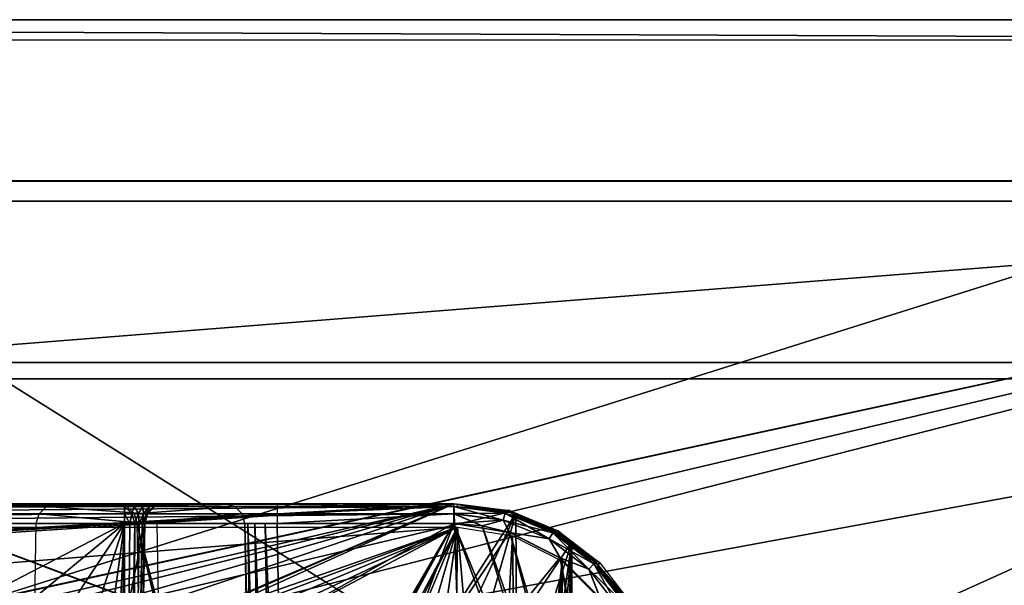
# Model space of a CAD drawing. Header units: millimetres. Extents: x -75 to 75, y -5 to 37.
# Tile 229 of 256: x 14 to 39, y 23 to 37. Entities that reach past the tile are written whole.
import ezdxf

# ---------------------------------------------------------------- set-up
doc = ezdxf.new("R2010")
doc.units = ezdxf.units.MM
doc.header["$LTSCALE"] = 101.851852
for name, color, linetype in [('14', 7, 'CONTINUOUS'), ('16', 7, 'CONTINUOUS'), ('2', 7, 'CONTINUOUS'), ('398', 7, 'CONTINUOUS'), ('401', 7, 'CONTINUOUS'), ('534', 7, 'CONTINUOUS'), ('535', 7, 'CONTINUOUS'), ('537', 7, 'CONTINUOUS'), ('538', 7, 'CONTINUOUS'), ('539', 7, 'CONTINUOUS'), ('542', 7, 'CONTINUOUS'), ('543', 7, 'CONTINUOUS'), ('544', 7, 'CONTINUOUS'), ('550', 7, 'CONTINUOUS'), ('551', 7, 'CONTINUOUS'), ('578', 7, 'CONTINUOUS'), ('6', 7, 'CONTINUOUS'), ('650', 7, 'CONTINUOUS'), ('662', 7, 'CONTINUOUS'), ('674', 7, 'CONTINUOUS'), ('680', 7, 'CONTINUOUS'), ('683', 7, 'CONTINUOUS'), ('693', 7, 'CONTINUOUS'), ('708', 7, 'CONTINUOUS'), ('709', 7, 'CONTINUOUS'), ('713', 7, 'CONTINUOUS'), ('753', 7, 'CONTINUOUS'), ('754', 7, 'CONTINUOUS'), ('762', 7, 'CONTINUOUS'), ('764', 7, 'CONTINUOUS'), ('768', 7, 'CONTINUOUS'), ('773', 7, 'CONTINUOUS'), ('774', 7, 'CONTINUOUS'), ('775', 7, 'CONTINUOUS'), ('8', 7, 'CONTINUOUS'), ('87', 7, 'CONTINUOUS'), ('88', 7, 'CONTINUOUS'), ('89', 7, 'CONTINUOUS'), ('92', 7, 'CONTINUOUS')]:
    doc.layers.add(name, color=color, linetype=linetype)

msp = doc.modelspace()

# ---------------------------------------------------------------- linework, layer by layer
at = {"layer": '14', "color": 251, "linetype": 'Continuous', "true_color": 0x565d62}
for points in [[(-58.608, 7.032, 96.607), (-58.941, 32.5, 96.94), (58.941, 32.5, 96.94), (-58.608, 7.032, 96.607)], [(-58.554, 7.031, 96.607), (-58.608, 7.032, 96.607), (58.941, 32.5, 96.94), (-58.554, 7.031, 96.607)], [(-58.5, 7.031, 96.607), (-58.554, 7.031, 96.607), (58.941, 32.5, 96.94), (-58.5, 7.031, 96.607)], [(-2.359, 18.04, 96.751), (-58.5, 7.031, 96.607), (58.941, 32.5, 96.94), (-2.359, 18.04, 96.751)], [(2.359, 18.04, 96.751), (-2.359, 18.04, 96.751), (58.941, 32.5, 96.94), (2.359, 18.04, 96.751)], [(2.503, 7.031, 96.607), (2.359, 18.04, 96.751), (58.941, 32.5, 96.94), (2.503, 7.031, 96.607)], [(58.5, 7.031, 96.607), (2.503, 7.031, 96.607), (58.941, 32.5, 96.94), (58.5, 7.031, 96.607)]]:
    msp.add_3dface(points, dxfattribs=at)
at = {"layer": '16', "color": 251, "linetype": 'Continuous', "true_color": 0x565d62}
for points in [[(2.487, 28.04, -96.882), (58.941, 32.5, -96.94), (-58.941, 32.5, -96.94), (2.487, 28.04, -96.882)], [(58.608, 7.032, -96.607), (58.941, 32.5, -96.94), (2.487, 28.04, -96.882), (58.608, 7.032, -96.607)], [(2.946, 7.031, -96.607), (58.5, 7.031, -96.607), (2.487, 28.04, -96.882), (2.946, 7.031, -96.607)], [(58.5, 7.031, -96.607), (58.554, 7.031, -96.607), (2.487, 28.04, -96.882), (58.5, 7.031, -96.607)], [(58.554, 7.031, -96.607), (58.608, 7.032, -96.607), (2.487, 28.04, -96.882), (58.554, 7.031, -96.607)]]:
    msp.add_3dface(points, dxfattribs=at)
at = {"layer": '2', "color": 251, "linetype": 'Continuous', "true_color": 0x565d62}
for points in [[(59.001, 37, 102.5), (-58.999, 37, 102.5), (-65.943, 37, 103.416), (59.001, 37, 102.5)], [(-65.943, 37, -103.416), (-59.001, 37, -102.5), (65.943, 37, -103.416), (-65.943, 37, -103.416)], [(-65.943, 37, 103.416), (-62.562, 37, 104.599), (65.943, 37, 103.416), (-65.943, 37, 103.416)], [(-62.562, 37, -104.599), (-65.943, 37, -103.416), (62.562, 37, -104.599), (-62.562, 37, -104.599)], [(62.562, 37, -104.599), (-65.943, 37, -103.416), (65.943, 37, -103.416), (62.562, 37, -104.599)], [(59.001, 37, 102.5), (-65.943, 37, 103.416), (65.943, 37, 103.416), (59.001, 37, 102.5)], [(-62.562, 37, 104.599), (-59.001, 37, 105), (62.562, 37, 104.599), (-62.562, 37, 104.599)], [(65.943, 37, 103.416), (-62.562, 37, 104.599), (62.562, 37, 104.599), (65.943, 37, 103.416)], [(-59.001, 37, -105), (-62.562, 37, -104.599), (59.001, 37, -105), (-59.001, 37, -105)], [(59.001, 37, -105), (-62.562, 37, -104.599), (62.562, 37, -104.599), (59.001, 37, -105)], [(-59.001, 37, -102.5), (59.001, 37, -102.5), (65.943, 37, -103.416), (-59.001, 37, -102.5)], [(62.562, 37, 104.599), (-59.001, 37, 105), (-16.148, 37, 105), (62.562, 37, 104.599)], [(-0.5, 37, 105), (62.562, 37, 104.599), (-16.148, 37, 105), (-0.5, 37, 105)], [(59.001, 37, 105), (62.562, 37, 104.599), (-0.5, 37, 105), (59.001, 37, 105)]]:
    msp.add_3dface(points, dxfattribs=at)
at = {"layer": '398', "color": 251, "linetype": 'Continuous', "true_color": 0x464b4f}
for points in [[(-25, 24.421, 160.5), (25, 24.421, 160.5), (-15.693, 21.181, 160.5), (-25, 24.421, 160.5)], [(-15.693, 21.181, 160.5), (25, 24.421, 160.5), (15.693, 21.181, 160.5), (-15.693, 21.181, 160.5)], [(15.693, 21.181, 160.5), (25, 24.421, 160.5), (16.116, 21.097, 160.5), (15.693, 21.181, 160.5)], [(16.116, 21.097, 160.5), (25, 24.421, 160.5), (16.472, 20.858, 160.5), (16.116, 21.097, 160.5)], [(16.472, 20.858, 160.5), (25, 24.421, 160.5), (16.71, 20.501, 160.5), (16.472, 20.858, 160.5)], [(16.71, 20.501, 160.5), (25, 24.421, 160.5), (16.793, 20.081, 160.5), (16.71, 20.501, 160.5)], [(25, 24.421, 160.5), (19.542, 14.101, 160.5), (16.793, 20.081, 160.5), (25, 24.421, 160.5)], [(20.325, 15.042, 160.5), (19.542, 14.101, 160.5), (25, 24.421, 160.5), (20.325, 15.042, 160.5)], [(21.36, 15.695, 160.5), (20.325, 15.042, 160.5), (25, 24.421, 160.5), (21.36, 15.695, 160.5)], [(22.547, 15.996, 160.5), (21.36, 15.695, 160.5), (25, 24.421, 160.5), (22.547, 15.996, 160.5)], [(23.768, 15.916, 160.5), (22.547, 15.996, 160.5), (25, 24.421, 160.5), (23.768, 15.916, 160.5)], [(24.905, 15.462, 160.5), (23.768, 15.916, 160.5), (25, 24.421, 160.5), (24.905, 15.462, 160.5)], [(25.846, 14.679, 160.5), (24.905, 15.462, 160.5), (25, 24.421, 160.5), (25.846, 14.679, 160.5)], [(26.366, 24.205, 160.5), (25.846, 14.679, 160.5), (25, 24.421, 160.5), (26.366, 24.205, 160.5)], [(26.499, 13.644, 160.5), (25.846, 14.679, 160.5), (26.366, 24.205, 160.5), (26.499, 13.644, 160.5)], [(27.599, 23.577, 160.5), (26.499, 13.644, 160.5), (26.366, 24.205, 160.5), (27.599, 23.577, 160.5)], [(26.366, -4.205, 160.5), (27.599, 23.577, 160.5), (27.599, -3.577, 160.5), (26.366, -4.205, 160.5)], [(26.912, 10, 160.5), (27.599, 23.577, 160.5), (26.366, -4.205, 160.5), (26.912, 10, 160.5)], [(26.8, 12.457, 160.5), (26.499, 13.644, 160.5), (27.599, 23.577, 160.5), (26.8, 12.457, 160.5)], [(26.912, 10, 160.5), (26.8, 12.457, 160.5), (27.599, 23.577, 160.5), (26.912, 10, 160.5)], [(27.599, 23.577, 160.5), (28.577, 22.599, 160.5), (27.599, -3.577, 160.5), (27.599, 23.577, 160.5)]]:
    msp.add_3dface(points, dxfattribs=at)
at = {"layer": '401', "color": 251, "linetype": 'Continuous', "true_color": 0x464b4f}
for points in [[(26.294, 24.83, 165.5), (25, 24.921, 160.991), (25, 25, 165.5), (26.294, 24.83, 165.5)], [(25.77, 24.861, 160.991), (25, 24.921, 160.991), (26.294, 24.83, 165.5), (25.77, 24.861, 160.991)], [(26.521, 24.68, 160.991), (25.77, 24.861, 160.991), (26.294, 24.83, 165.5), (26.521, 24.68, 160.991)], [(27.5, 24.33, 165.5), (26.521, 24.68, 160.991), (26.294, 24.83, 165.5), (27.5, 24.33, 165.5)], [(27.234, 24.385, 160.991), (26.521, 24.68, 160.991), (27.5, 24.33, 165.5), (27.234, 24.385, 160.991)], [(27.893, 23.981, 160.991), (27.234, 24.385, 160.991), (27.5, 24.33, 165.5), (27.893, 23.981, 160.991)], [(28.536, 23.536, 165.5), (27.893, 23.981, 160.991), (27.5, 24.33, 165.5), (28.536, 23.536, 165.5)], [(28.48, 23.48, 160.991), (27.893, 23.981, 160.991), (28.536, 23.536, 165.5), (28.48, 23.48, 160.991)], [(29.33, 22.5, 165.5), (28.48, 23.48, 160.991), (28.536, 23.536, 165.5), (29.33, 22.5, 165.5)], [(28.981, 22.893, 160.991), (28.48, 23.48, 160.991), (29.33, 22.5, 165.5), (28.981, 22.893, 160.991)]]:
    msp.add_3dface(points, dxfattribs=at)
at = {"layer": '534', "linetype": 'Continuous'}
for points in [[(-56.841, 28.5, -86.918), (56.841, 28.5, -86.918), (-59, 28.5, -95), (-56.841, 28.5, -86.918)], [(-59, 28.5, -95), (56.841, 28.5, -86.918), (59, 28.5, -95), (-59, 28.5, -95)], [(59, 28.5, 35), (-56.841, 28.5, 26.918), (-59, 28.5, 35), (59, 28.5, 35)], [(56.841, 28.5, 26.918), (-56.841, 28.5, 26.918), (59, 28.5, 35), (56.841, 28.5, 26.918)]]:
    msp.add_3dface(points, dxfattribs=at)
at = {"layer": '535', "linetype": 'Continuous'}
for points in [[(0, 28.1, 27), (57, 28.1, 27), (-59, 28.1, 35), (0, 28.1, 27)], [(-59, 28.1, 35), (57, 28.1, 27), (59, 28.1, 35), (-59, 28.1, 35)], [(59, 28.1, -95), (-57, 28.1, -87), (-59, 28.1, -95), (59, 28.1, -95)], [(0, 28.1, -87), (-57, 28.1, -87), (59, 28.1, -95), (0, 28.1, -87)], [(57, 28.1, -87), (0, 28.1, -87), (59, 28.1, -95), (57, 28.1, -87)]]:
    msp.add_3dface(points, dxfattribs=at)
at = {"layer": '537', "linetype": 'Continuous'}
for points in [[(0, 28.1, 27), (-38.5, 10.6, -14), (38.5, 10.6, -14), (0, 28.1, 27)], [(57, 28.1, 27), (0, 28.1, 27), (38.5, 10.6, -14), (57, 28.1, 27)]]:
    msp.add_3dface(points, dxfattribs=at)
at = {"layer": '538', "linetype": 'Continuous'}
for points in [[(0, 28.1, -87), (38.5, 10.6, -46), (-38.5, 10.6, -46), (0, 28.1, -87)], [(0, 28.1, -87), (57, 28.1, -87), (38.5, 10.6, -46), (0, 28.1, -87)]]:
    msp.add_3dface(points, dxfattribs=at)
at = {"layer": '539', "linetype": 'Continuous'}
for points in [[(57, 28.1, -87), (57, 28.1, -30), (38.5, 10.6, -46), (57, 28.1, -87)], [(57, 28.1, -30), (57, 28.1, 27), (38.5, 10.6, -14), (57, 28.1, -30)], [(38.5, 10.6, -46), (57, 28.1, -30), (38.5, 10.6, -14), (38.5, 10.6, -46)]]:
    msp.add_3dface(points, dxfattribs=at)
at = {"layer": '542', "linetype": 'Continuous'}
for points in [[(-56.841, 28.5, 26.918), (56.841, 28.5, 26.918), (-38.341, 11, -14.082), (-56.841, 28.5, 26.918)], [(56.841, 28.5, 26.918), (38.341, 11, -14.082), (-38.341, 11, -14.082), (56.841, 28.5, 26.918)]]:
    msp.add_3dface(points, dxfattribs=at)
at = {"layer": '543', "linetype": 'Continuous'}
for points in [[(38.341, 11, -45.918), (-56.841, 28.5, -86.918), (-38.341, 11, -45.918), (38.341, 11, -45.918)], [(56.841, 28.5, -86.918), (-56.841, 28.5, -86.918), (38.341, 11, -45.918), (56.841, 28.5, -86.918)]]:
    msp.add_3dface(points, dxfattribs=at)
at = {"layer": '544', "linetype": 'Continuous'}
for points in [[(56.841, 28.5, -86.918), (38.341, 11, -45.918), (38.341, 11, -14.082), (56.841, 28.5, -86.918)], [(56.841, 28.5, 26.918), (56.841, 28.5, -86.918), (38.341, 11, -14.082), (56.841, 28.5, 26.918)]]:
    msp.add_3dface(points, dxfattribs=at)
at = {"layer": '550', "color": 251, "linetype": 'Continuous', "true_color": 0x565d62}
for points in [[(24.913, 25, 160), (-19.343, 22.491, 160), (-24.913, 25, 160), (24.913, 25, 160)], [(-19.03, 22.458, 160), (-19.343, 22.491, 160), (24.913, 25, 160), (-19.03, 22.458, 160)], [(-18.732, 22.361, 160), (-19.03, 22.458, 160), (24.913, 25, 160), (-18.732, 22.361, 160)], [(24.913, 25, 160), (-13.965, 22.491, 160), (-18.732, 22.361, 160), (24.913, 25, 160)], [(13.965, 22.491, 160), (-13.965, 22.491, 160), (24.913, 25, 160), (13.965, 22.491, 160)], [(14.486, 22.398, 160), (13.965, 22.491, 160), (24.913, 25, 160), (14.486, 22.398, 160)], [(14.932, 22.139, 160), (14.486, 22.398, 160), (24.913, 25, 160), (14.932, 22.139, 160)], [(15.264, 21.741, 160), (14.932, 22.139, 160), (24.913, 25, 160), (15.264, 21.741, 160)], [(18.732, 22.362, 160), (15.264, 21.741, 160), (24.913, 25, 160), (18.732, 22.362, 160)], [(19.031, 22.459, 160), (18.732, 22.362, 160), (24.913, 25, 160), (19.031, 22.459, 160)], [(19.343, 22.491, 160), (19.031, 22.459, 160), (24.913, 25, 160), (19.343, 22.491, 160)], [(24.992, 22.491, 160), (19.343, 22.491, 160), (24.913, 25, 160), (24.992, 22.491, 160)], [(24.992, 22.491, 160), (24.913, 25, 160), (26.449, 24.758, 160), (24.992, 22.491, 160)], [(25.387, 22.46, 160), (24.992, 22.491, 160), (26.449, 24.758, 160), (25.387, 22.46, 160)], [(25.768, 22.368, 160), (25.387, 22.46, 160), (26.449, 24.758, 160), (25.768, 22.368, 160)], [(26.463, 22.012, 160), (25.768, 22.368, 160), (26.449, 24.758, 160), (26.463, 22.012, 160)], [(27.837, 24.055, 160), (26.463, 22.012, 160), (26.449, 24.758, 160), (27.837, 24.055, 160)], [(27.015, 21.46, 160), (26.463, 22.012, 160), (27.837, 24.055, 160), (27.015, 21.46, 160)], [(27.369, 20.764, 160), (27.015, 21.46, 160), (27.837, 24.055, 160), (27.369, 20.764, 160)], [(27.491, 19.992, 160), (27.369, 20.764, 160), (27.837, 24.055, 160), (27.491, 19.992, 160)], [(27.491, 0.008, 160), (27.491, 3.992, 160), (27.837, 24.055, 160), (27.491, 0.008, 160)], [(27.837, -4.055, 160), (27.491, 0.008, 160), (27.837, 24.055, 160), (27.837, -4.055, 160)], [(27.491, 3.992, 160), (27.491, 16.008, 160), (27.837, 24.055, 160), (27.491, 3.992, 160)], [(27.491, 16.008, 160), (27.491, 19.992, 160), (27.837, 24.055, 160), (27.491, 16.008, 160)], [(28.942, 22.96, 160), (27.837, -4.055, 160), (27.837, 24.055, 160), (28.942, 22.96, 160)]]:
    msp.add_3dface(points, dxfattribs=at)
at = {"layer": '551', "color": 251, "linetype": 'Continuous', "true_color": 0x565d62}
for points in [[(-24.913, 25, 250.247), (-1.747, 25, 250.247), (24.913, 25, 248.753), (-24.913, 25, 250.247)], [(17.551, 25, 248.753), (-24.913, 25, 250.247), (24.913, 25, 248.753), (17.551, 25, 248.753)], [(-24.913, 25, 250.247), (17.551, 25, 248.753), (14.055, 25, 248.753), (-24.913, 25, 250.247)], [(-20.53, 25, 169.747), (24.913, 25, 160), (-24.913, 25, 169.747), (-20.53, 25, 169.747)], [(24.913, 25, 160), (-24.913, 25, 160), (-24.913, 25, 169.747), (24.913, 25, 160)], [(24.913, 25, 160), (-20.53, 25, 169.747), (-16.745, 25, 169.747), (24.913, 25, 160)], [(24.913, 25, 160), (-16.745, 25, 169.747), (16.745, 25, 169.747), (24.913, 25, 160)], [(24.913, 25, 248.753), (-1.747, 25, 250.247), (1.747, 25, 250.247), (24.913, 25, 248.753)], [(24.913, 25, 250.247), (24.913, 25, 248.753), (1.747, 25, 250.247), (24.913, 25, 250.247)], [(17.551, 25, 248.753), (17.159, 25, 248.673), (14.055, 25, 248.753), (17.551, 25, 248.753)], [(14.055, 25, 248.753), (17.159, 25, 248.673), (14.43, 25, 248.68), (14.055, 25, 248.753)], [(14.43, 25, 248.68), (17.159, 25, 248.673), (14.75, 25, 248.473), (14.43, 25, 248.68)], [(14.75, 25, 248.473), (16.831, 25, 248.447), (14.969, 25, 248.161), (14.75, 25, 248.473)], [(17.159, 25, 248.673), (16.831, 25, 248.447), (14.75, 25, 248.473), (17.159, 25, 248.673)], [(16.831, 25, 248.447), (16.617, 25, 248.111), (14.969, 25, 248.161), (16.831, 25, 248.447)], [(14.969, 25, 248.161), (16.617, 25, 248.111), (15.055, 25, 247.788), (14.969, 25, 248.161)], [(16.552, 25, 247.718), (19.231, 25, 171.001), (15.055, 25, 247.788), (16.552, 25, 247.718)], [(15.055, 25, 247.788), (19.231, 25, 171.001), (17.744, 25, 170.782), (15.055, 25, 247.788)], [(16.617, 25, 248.111), (16.552, 25, 247.718), (15.055, 25, 247.788), (16.617, 25, 248.111)], [(16.946, 25, 169.767), (20.53, 25, 169.747), (16.745, 25, 169.747), (16.946, 25, 169.767)], [(20.53, 25, 169.747), (24.913, 25, 160), (16.745, 25, 169.747), (20.53, 25, 169.747)], [(17.137, 25, 169.827), (20.53, 25, 169.747), (16.946, 25, 169.767), (17.137, 25, 169.827)], [(20.043, 25, 169.841), (20.53, 25, 169.747), (17.137, 25, 169.827), (20.043, 25, 169.841)], [(17.465, 25, 170.053), (20.043, 25, 169.841), (17.137, 25, 169.827), (17.465, 25, 170.053)], [(19.627, 25, 170.111), (20.043, 25, 169.841), (17.465, 25, 170.053), (19.627, 25, 170.111)], [(17.678, 25, 170.389), (19.627, 25, 170.111), (17.465, 25, 170.053), (17.678, 25, 170.389)], [(19.343, 25, 170.517), (19.627, 25, 170.111), (17.678, 25, 170.389), (19.343, 25, 170.517)], [(17.744, 25, 170.782), (19.343, 25, 170.517), (17.678, 25, 170.389), (17.744, 25, 170.782)], [(19.231, 25, 171.001), (19.343, 25, 170.517), (17.744, 25, 170.782), (19.231, 25, 171.001)], [(24.913, 25, 169.747), (24.913, 25, 160), (20.53, 25, 169.747), (24.913, 25, 169.747)]]:
    msp.add_3dface(points, dxfattribs=at)
at = {"layer": '578', "color": 251, "linetype": 'Continuous', "true_color": 0x565d62}
for points in [[(26.449, 24.758, 160), (24.913, 25, 160), (26.204, 24.83, 169.749), (26.449, 24.758, 160)], [(24.913, 25, 160), (24.913, 25, 169.747), (26.204, 24.83, 169.749), (24.913, 25, 160)], [(27.403, 24.336, 169.757), (26.449, 24.758, 160), (26.204, 24.83, 169.749), (27.403, 24.336, 169.757)], [(27.837, 24.055, 160), (26.449, 24.758, 160), (27.403, 24.336, 169.757), (27.837, 24.055, 160)], [(28.434, 23.549, 169.77), (27.837, 24.055, 160), (27.403, 24.336, 169.757), (28.434, 23.549, 169.77)], [(28.942, 22.96, 160), (27.837, 24.055, 160), (28.434, 23.549, 169.77), (28.942, 22.96, 160)], [(29.229, 22.524, 169.786), (28.942, 22.96, 160), (28.434, 23.549, 169.77), (29.229, 22.524, 169.786)]]:
    msp.add_3dface(points, dxfattribs=at)
at = {"layer": '6', "color": 251, "linetype": 'Continuous', "true_color": 0x565d62}
for points in [[(58.517, 0, 104.516), (59.001, 37, 105), (-0.5, 37, 105), (58.517, 0, 104.516)], [(-0.5, 0, 104.516), (58.517, 0, 104.516), (-0.5, 37, 105), (-0.5, 0, 104.516)]]:
    msp.add_3dface(points, dxfattribs=at)
at = {"layer": '650', "color": 251, "linetype": 'Continuous', "true_color": 0x565d62}
for points in [[(24.913, 25, 248.753), (24.913, 25, 250.247), (26.204, 24.83, 250.249), (24.913, 25, 248.753)], [(24.913, 25, 248.753), (26.204, 24.83, 250.249), (26.199, 24.832, 248.751), (24.913, 25, 248.753)], [(26.199, 24.832, 248.751), (26.204, 24.83, 250.249), (27.399, 24.338, 248.743), (26.199, 24.832, 248.751)], [(26.204, 24.83, 250.249), (27.403, 24.336, 250.257), (27.399, 24.338, 248.743), (26.204, 24.83, 250.249)], [(27.399, 24.338, 248.743), (27.403, 24.336, 250.257), (28.431, 23.553, 248.73), (27.399, 24.338, 248.743)], [(27.403, 24.336, 250.257), (28.434, 23.549, 250.27), (28.431, 23.553, 248.73), (27.403, 24.336, 250.257)], [(28.431, 23.553, 248.73), (28.434, 23.549, 250.27), (29.226, 22.528, 248.714), (28.431, 23.553, 248.73)], [(28.434, 23.549, 250.27), (29.229, 22.524, 250.286), (29.226, 22.528, 248.714), (28.434, 23.549, 250.27)]]:
    msp.add_3dface(points, dxfattribs=at)
at = {"layer": '662', "color": 251, "linetype": 'Continuous', "true_color": 0x565d62}
for points in [[(8.314, 20.141, 170.323), (16.745, 24.509, 170.247), (-16.745, 24.509, 170.247), (8.314, 20.141, 170.323)], [(8.314, 20.141, 170.323), (10.512, 19.371, 170.336), (16.745, 24.509, 170.247), (8.314, 20.141, 170.323)], [(10.512, 19.371, 170.336), (12.483, 18.132, 170.358), (16.745, 24.509, 170.247), (10.512, 19.371, 170.336)], [(12.483, 18.132, 170.358), (14.129, 16.485, 170.387), (16.745, 24.509, 170.247), (12.483, 18.132, 170.358)], [(14.129, 16.485, 170.387), (15.368, 14.513, 170.421), (16.745, 24.509, 170.247), (14.129, 16.485, 170.387)], [(15.368, 14.513, 170.421), (16.136, 12.314, 170.46), (16.745, 24.509, 170.247), (15.368, 14.513, 170.421)], [(16.745, 24.509, 170.247), (16.136, 12.314, 170.46), (16.482, 10, 170.5), (16.745, 24.509, 170.247)], [(20.53, 24.509, 170.247), (20.716, 13.465, 170.44), (24.913, 24.509, 170.247), (20.53, 24.509, 170.247)], [(20.716, 13.465, 170.44), (29.47, 13.465, 170.44), (24.913, 24.509, 170.247), (20.716, 13.465, 170.44)], [(24.913, 24.509, 170.247), (29.47, 13.465, 170.44), (25.617, 24.453, 170.248), (24.913, 24.509, 170.247)], [(25.617, 24.453, 170.248), (29.47, 13.465, 170.44), (26.299, 24.29, 170.251), (25.617, 24.453, 170.248)], [(26.299, 24.29, 170.251), (29.47, 13.465, 170.44), (27.547, 23.657, 170.262), (26.299, 24.29, 170.251)], [(27.547, 23.657, 170.262), (29.47, 13.465, 170.44), (28.54, 22.672, 170.279), (27.547, 23.657, 170.262)]]:
    msp.add_3dface(points, dxfattribs=at)
at = {"layer": '674', "color": 251, "linetype": 'Continuous', "true_color": 0x565d62}
for points in [[(2.457, 11.991, 250.965), (24.913, 24.509, 250.747), (1.747, 24.509, 250.747), (2.457, 11.991, 250.965)], [(29.483, 11.991, 250.965), (24.913, 24.509, 250.747), (2.457, 11.991, 250.965), (29.483, 11.991, 250.965)], [(25.617, 24.453, 250.748), (24.913, 24.509, 250.747), (29.483, 11.991, 250.965), (25.617, 24.453, 250.748)], [(26.299, 24.29, 250.751), (25.617, 24.453, 250.748), (29.483, 11.991, 250.965), (26.299, 24.29, 250.751)], [(27.547, 23.657, 250.762), (26.299, 24.29, 250.751), (29.483, 11.991, 250.965), (27.547, 23.657, 250.762)], [(28.54, 22.672, 250.779), (27.547, 23.657, 250.762), (29.483, 11.991, 250.965), (28.54, 22.672, 250.779)]]:
    msp.add_3dface(points, dxfattribs=at)
at = {"layer": '680', "color": 251, "linetype": 'Continuous', "true_color": 0x565d62}
for points in [[(14.31, 10, 247.518), (14.555, 24.509, 247.771), (17.244, 24.509, 170.764), (14.31, 10, 247.518)], [(16.982, 10, 171.017), (14.31, 10, 247.518), (17.244, 24.509, 170.764), (16.982, 10, 171.017)]]:
    msp.add_3dface(points, dxfattribs=at)
at = {"layer": '683', "color": 251, "linetype": 'Continuous', "true_color": 0x565d62}
for points in [[(19.895, 12.286, 172.411), (19.909, 12.375, 171.958), (17.051, 24.509, 247.736), (19.895, 12.286, 172.411)], [(17.272, 12.286, 247.523), (19.895, 12.286, 172.411), (17.051, 24.509, 247.736), (17.272, 12.286, 247.523)], [(19.909, 12.375, 171.958), (19.918, 12.628, 171.572), (17.051, 24.509, 247.736), (19.909, 12.375, 171.958)], [(19.918, 12.628, 171.572), (19.921, 13.007, 171.311), (17.051, 24.509, 247.736), (19.918, 12.628, 171.572)], [(19.921, 13.007, 171.311), (19.92, 13.227, 171.24), (17.051, 24.509, 247.736), (19.921, 13.007, 171.311)], [(19.92, 13.227, 171.24), (19.916, 13.465, 171.211), (17.051, 24.509, 247.736), (19.92, 13.227, 171.24)], [(19.916, 13.465, 171.211), (19.73, 24.509, 171.019), (17.051, 24.509, 247.736), (19.916, 13.465, 171.211)]]:
    msp.add_3dface(points, dxfattribs=at)
at = {"layer": '693', "color": 251, "linetype": 'Continuous', "true_color": 0x565d62}
for points in [[(19.73, 24.509, 171.019), (19.985, 13.461, 170.914), (19.799, 24.511, 170.721), (19.73, 24.509, 171.019)], [(19.73, 24.509, 171.019), (19.916, 13.465, 171.211), (19.985, 13.461, 170.914), (19.73, 24.509, 171.019)], [(19.799, 24.511, 170.721), (20.16, 13.46, 170.664), (19.974, 24.512, 170.471), (19.799, 24.511, 170.721)], [(19.985, 13.461, 170.914), (19.986, 13.461, 170.911), (19.799, 24.511, 170.721), (19.985, 13.461, 170.914)], [(19.986, 13.461, 170.911), (20.16, 13.46, 170.664), (19.799, 24.511, 170.721), (19.986, 13.461, 170.911)], [(20.16, 13.46, 170.664), (20.165, 13.46, 170.659), (19.974, 24.512, 170.471), (20.16, 13.46, 170.664)], [(19.974, 24.512, 170.471), (20.416, 13.461, 170.498), (20.23, 24.511, 170.305), (19.974, 24.512, 170.471)], [(20.165, 13.46, 170.659), (20.416, 13.461, 170.498), (19.974, 24.512, 170.471), (20.165, 13.46, 170.659)], [(20.716, 13.465, 170.44), (20.53, 24.509, 170.247), (20.23, 24.511, 170.305), (20.716, 13.465, 170.44)], [(20.426, 13.461, 170.494), (20.716, 13.465, 170.44), (20.23, 24.511, 170.305), (20.426, 13.461, 170.494)], [(20.416, 13.461, 170.498), (20.426, 13.461, 170.494), (20.23, 24.511, 170.305), (20.416, 13.461, 170.498)]]:
    msp.add_3dface(points, dxfattribs=at)
at = {"layer": '708', "color": 251, "linetype": 'Continuous', "true_color": 0x565d62}
for points in [[(24.913, 25, 169.747), (20.53, 24.934, 169.994), (24.913, 24.937, 169.989), (24.913, 25, 169.747)], [(24.913, 25, 169.747), (20.53, 25, 169.747), (20.53, 24.934, 169.994), (24.913, 25, 169.747)], [(24.913, 24.937, 169.989), (20.53, 24.934, 169.994), (24.913, 24.934, 169.994), (24.913, 24.937, 169.989)], [(24.913, 24.934, 169.994), (20.53, 24.755, 170.177), (24.913, 24.757, 170.175), (24.913, 24.934, 169.994)], [(20.53, 24.934, 169.994), (20.53, 24.755, 170.177), (24.913, 24.934, 169.994), (20.53, 24.934, 169.994)], [(24.913, 24.757, 170.175), (20.53, 24.755, 170.177), (24.913, 24.755, 170.177), (24.913, 24.757, 170.175)], [(20.53, 24.755, 170.177), (20.53, 24.509, 170.247), (24.913, 24.755, 170.177), (20.53, 24.755, 170.177)], [(20.53, 24.509, 170.247), (24.913, 24.509, 170.247), (24.913, 24.755, 170.177), (20.53, 24.509, 170.247)]]:
    msp.add_3dface(points, dxfattribs=at)
at = {"layer": '709', "color": 251, "linetype": 'Continuous', "true_color": 0x565d62}
for points in [[(26.204, 24.83, 169.749), (24.913, 25, 169.747), (26.182, 24.771, 169.992), (26.204, 24.83, 169.749)], [(24.913, 25, 169.747), (24.913, 24.937, 169.989), (26.182, 24.771, 169.992), (24.913, 25, 169.747)], [(24.913, 24.937, 169.989), (26.135, 24.597, 170.178), (26.182, 24.771, 169.992), (24.913, 24.937, 169.989)], [(24.913, 24.937, 169.989), (24.913, 24.934, 169.994), (26.135, 24.597, 170.178), (24.913, 24.937, 169.989)], [(24.913, 24.934, 169.994), (24.913, 24.757, 170.175), (26.135, 24.597, 170.178), (24.913, 24.934, 169.994)], [(24.913, 24.757, 170.175), (25.617, 24.453, 170.248), (26.135, 24.597, 170.178), (24.913, 24.757, 170.175)], [(25.617, 24.453, 170.248), (24.913, 24.757, 170.175), (24.913, 24.755, 170.177), (25.617, 24.453, 170.248)], [(24.913, 24.509, 170.247), (25.617, 24.453, 170.248), (24.913, 24.755, 170.177), (24.913, 24.509, 170.247)], [(26.135, 24.597, 170.178), (27.276, 24.128, 170.186), (26.182, 24.771, 169.992), (26.135, 24.597, 170.178)], [(26.204, 24.83, 169.749), (26.182, 24.771, 169.992), (27.367, 24.284, 170), (26.204, 24.83, 169.749)], [(26.182, 24.771, 169.992), (27.276, 24.128, 170.186), (27.367, 24.284, 170), (26.182, 24.771, 169.992)], [(27.403, 24.336, 169.757), (26.204, 24.83, 169.749), (27.367, 24.284, 170), (27.403, 24.336, 169.757)], [(25.617, 24.453, 170.248), (26.299, 24.29, 170.251), (26.135, 24.597, 170.178), (25.617, 24.453, 170.248)], [(26.135, 24.597, 170.178), (26.299, 24.29, 170.251), (27.276, 24.128, 170.186), (26.135, 24.597, 170.178)], [(26.299, 24.29, 170.251), (27.547, 23.657, 170.262), (27.276, 24.128, 170.186), (26.299, 24.29, 170.251)], [(27.276, 24.128, 170.186), (28.257, 23.381, 170.199), (27.367, 24.284, 170), (27.276, 24.128, 170.186)], [(27.403, 24.336, 169.757), (27.367, 24.284, 170), (28.386, 23.508, 170.014), (27.403, 24.336, 169.757)], [(27.367, 24.284, 170), (28.257, 23.381, 170.199), (28.386, 23.508, 170.014), (27.367, 24.284, 170)], [(28.434, 23.549, 169.77), (27.403, 24.336, 169.757), (28.386, 23.508, 170.014), (28.434, 23.549, 169.77)], [(27.276, 24.128, 170.186), (27.547, 23.657, 170.262), (28.257, 23.381, 170.199), (27.276, 24.128, 170.186)], [(27.547, 23.657, 170.262), (28.54, 22.672, 170.279), (28.257, 23.381, 170.199), (27.547, 23.657, 170.262)], [(28.257, 23.381, 170.199), (29.012, 22.406, 170.216), (28.386, 23.508, 170.014), (28.257, 23.381, 170.199)], [(28.434, 23.549, 169.77), (28.386, 23.508, 170.014), (29.17, 22.496, 170.032), (28.434, 23.549, 169.77)], [(28.386, 23.508, 170.014), (29.012, 22.406, 170.216), (29.17, 22.496, 170.032), (28.386, 23.508, 170.014)], [(29.229, 22.524, 169.786), (28.434, 23.549, 169.77), (29.17, 22.496, 170.032), (29.229, 22.524, 169.786)], [(28.257, 23.381, 170.199), (28.54, 22.672, 170.279), (29.012, 22.406, 170.216), (28.257, 23.381, 170.199)]]:
    msp.add_3dface(points, dxfattribs=at)
at = {"layer": '713', "color": 251, "linetype": 'Continuous', "true_color": 0x565d62}
for points in [[(19.231, 25, 171.001), (16.552, 25, 247.718), (16.799, 24.934, 247.727), (19.231, 25, 171.001)], [(19.231, 25, 171.001), (16.799, 24.934, 247.727), (19.478, 24.934, 171.01), (19.231, 25, 171.001)], [(16.799, 24.934, 247.727), (16.981, 24.755, 247.733), (19.478, 24.934, 171.01), (16.799, 24.934, 247.727)], [(19.478, 24.934, 171.01), (16.981, 24.755, 247.733), (19.661, 24.755, 171.016), (19.478, 24.934, 171.01)], [(16.981, 24.755, 247.733), (17.051, 24.509, 247.736), (19.661, 24.755, 171.016), (16.981, 24.755, 247.733)], [(17.051, 24.509, 247.736), (19.73, 24.509, 171.019), (19.661, 24.755, 171.016), (17.051, 24.509, 247.736)]]:
    msp.add_3dface(points, dxfattribs=at)
at = {"layer": '753', "color": 251, "linetype": 'Continuous', "true_color": 0x565d62}
for points in [[(24.913, 25, 250.247), (1.747, 24.934, 250.494), (24.913, 24.937, 250.489), (24.913, 25, 250.247)], [(24.913, 25, 250.247), (1.747, 25, 250.247), (1.747, 24.934, 250.494), (24.913, 25, 250.247)], [(24.913, 24.937, 250.489), (1.747, 24.934, 250.494), (24.913, 24.934, 250.494), (24.913, 24.937, 250.489)], [(24.913, 24.934, 250.494), (1.747, 24.755, 250.677), (24.913, 24.757, 250.675), (24.913, 24.934, 250.494)], [(1.747, 24.934, 250.494), (1.747, 24.755, 250.677), (24.913, 24.934, 250.494), (1.747, 24.934, 250.494)], [(24.913, 24.757, 250.675), (1.747, 24.755, 250.677), (24.913, 24.755, 250.677), (24.913, 24.757, 250.675)], [(1.747, 24.509, 250.747), (24.913, 24.509, 250.747), (24.913, 24.755, 250.677), (1.747, 24.509, 250.747)], [(1.747, 24.755, 250.677), (1.747, 24.509, 250.747), (24.913, 24.755, 250.677), (1.747, 24.755, 250.677)]]:
    msp.add_3dface(points, dxfattribs=at)
at = {"layer": '754', "color": 251, "linetype": 'Continuous', "true_color": 0x565d62}
for points in [[(26.204, 24.83, 250.249), (24.913, 25, 250.247), (26.182, 24.771, 250.492), (26.204, 24.83, 250.249)], [(24.913, 25, 250.247), (24.913, 24.937, 250.489), (26.182, 24.771, 250.492), (24.913, 25, 250.247)], [(24.913, 24.937, 250.489), (24.913, 24.934, 250.494), (26.135, 24.597, 250.678), (24.913, 24.937, 250.489)], [(24.913, 24.937, 250.489), (26.135, 24.597, 250.678), (26.182, 24.771, 250.492), (24.913, 24.937, 250.489)], [(24.913, 24.934, 250.494), (24.913, 24.757, 250.675), (26.135, 24.597, 250.678), (24.913, 24.934, 250.494)], [(24.913, 24.757, 250.675), (25.617, 24.453, 250.748), (26.135, 24.597, 250.678), (24.913, 24.757, 250.675)], [(25.617, 24.453, 250.748), (24.913, 24.757, 250.675), (24.913, 24.755, 250.677), (25.617, 24.453, 250.748)], [(24.913, 24.509, 250.747), (25.617, 24.453, 250.748), (24.913, 24.755, 250.677), (24.913, 24.509, 250.747)], [(26.135, 24.597, 250.678), (27.276, 24.128, 250.686), (26.182, 24.771, 250.492), (26.135, 24.597, 250.678)], [(26.204, 24.83, 250.249), (26.182, 24.771, 250.492), (27.367, 24.284, 250.5), (26.204, 24.83, 250.249)], [(26.182, 24.771, 250.492), (27.276, 24.128, 250.686), (27.367, 24.284, 250.5), (26.182, 24.771, 250.492)], [(27.403, 24.336, 250.257), (26.204, 24.83, 250.249), (27.367, 24.284, 250.5), (27.403, 24.336, 250.257)], [(25.617, 24.453, 250.748), (26.299, 24.29, 250.751), (26.135, 24.597, 250.678), (25.617, 24.453, 250.748)], [(26.135, 24.597, 250.678), (26.299, 24.29, 250.751), (27.276, 24.128, 250.686), (26.135, 24.597, 250.678)], [(26.299, 24.29, 250.751), (27.547, 23.657, 250.762), (27.276, 24.128, 250.686), (26.299, 24.29, 250.751)], [(27.276, 24.128, 250.686), (28.257, 23.381, 250.699), (27.367, 24.284, 250.5), (27.276, 24.128, 250.686)], [(27.403, 24.336, 250.257), (27.367, 24.284, 250.5), (28.386, 23.508, 250.514), (27.403, 24.336, 250.257)], [(27.367, 24.284, 250.5), (28.257, 23.381, 250.699), (28.386, 23.508, 250.514), (27.367, 24.284, 250.5)], [(28.434, 23.549, 250.27), (27.403, 24.336, 250.257), (28.386, 23.508, 250.514), (28.434, 23.549, 250.27)], [(27.276, 24.128, 250.686), (27.547, 23.657, 250.762), (28.257, 23.381, 250.699), (27.276, 24.128, 250.686)], [(27.547, 23.657, 250.762), (28.54, 22.672, 250.779), (28.257, 23.381, 250.699), (27.547, 23.657, 250.762)], [(28.257, 23.381, 250.699), (29.012, 22.406, 250.716), (28.386, 23.508, 250.514), (28.257, 23.381, 250.699)], [(28.434, 23.549, 250.27), (28.386, 23.508, 250.514), (29.17, 22.496, 250.532), (28.434, 23.549, 250.27)], [(28.386, 23.508, 250.514), (29.012, 22.406, 250.716), (29.17, 22.496, 250.532), (28.386, 23.508, 250.514)], [(29.229, 22.524, 250.286), (28.434, 23.549, 250.27), (29.17, 22.496, 250.532), (29.229, 22.524, 250.286)], [(28.257, 23.381, 250.699), (28.54, 22.672, 250.779), (29.012, 22.406, 250.716), (28.257, 23.381, 250.699)]]:
    msp.add_3dface(points, dxfattribs=at)
at = {"layer": '762', "color": 251, "linetype": 'Continuous', "true_color": 0x565d62}
for points in [[(16.745, 24.509, 170.247), (16.482, 10, 170.5), (16.737, 10, 170.57), (16.745, 24.509, 170.247)], [(16.878, 24.511, 170.265), (16.737, 10, 170.57), (17, 24.512, 170.317), (16.878, 24.511, 170.265)], [(16.737, 10, 170.57), (16.921, 10, 170.76), (17, 24.512, 170.317), (16.737, 10, 170.57)], [(16.745, 24.509, 170.247), (16.737, 10, 170.57), (16.878, 24.511, 170.265), (16.745, 24.509, 170.247)], [(17.105, 24.513, 170.4), (16.921, 10, 170.76), (17.183, 24.512, 170.507), (17.105, 24.513, 170.4)], [(17, 24.512, 170.317), (16.921, 10, 170.76), (17.105, 24.513, 170.4), (17, 24.512, 170.317)], [(16.921, 10, 170.76), (16.982, 10, 171.017), (17.183, 24.512, 170.507), (16.921, 10, 170.76)], [(17.183, 24.512, 170.507), (16.982, 10, 171.017), (17.231, 24.511, 170.631), (17.183, 24.512, 170.507)], [(16.982, 10, 171.017), (17.244, 24.509, 170.764), (17.231, 24.511, 170.631), (16.982, 10, 171.017)]]:
    msp.add_3dface(points, dxfattribs=at)
at = {"layer": '764', "color": 251, "linetype": 'Continuous', "true_color": 0x565d62}
for points in [[(17.772, 12.286, 248.04), (17.551, 24.509, 248.253), (24.913, 24.509, 248.253), (17.772, 12.286, 248.04)], [(17.814, 12.138, 248.037), (17.772, 12.286, 248.04), (24.913, 24.509, 248.253), (17.814, 12.138, 248.037)], [(17.924, 12.031, 248.035), (17.814, 12.138, 248.037), (24.913, 24.509, 248.253), (17.924, 12.031, 248.035)], [(18.072, 11.991, 248.035), (17.924, 12.031, 248.035), (24.913, 24.509, 248.253), (18.072, 11.991, 248.035)], [(26.295, 24.291, 248.249), (18.072, 11.991, 248.035), (24.913, 24.509, 248.253), (26.295, 24.291, 248.249)], [(27.543, 23.66, 248.238), (18.072, 11.991, 248.035), (26.295, 24.291, 248.249), (27.543, 23.66, 248.238)], [(28.537, 22.675, 248.221), (18.072, 11.991, 248.035), (27.543, 23.66, 248.238), (28.537, 22.675, 248.221)]]:
    msp.add_3dface(points, dxfattribs=at)
at = {"layer": '768', "color": 251, "linetype": 'Continuous', "true_color": 0x565d62}
for points in [[(24.913, 25, 248.753), (26.199, 24.832, 248.751), (24.913, 24.937, 248.511), (24.913, 25, 248.753)], [(24.913, 24.937, 248.511), (26.182, 24.771, 248.508), (24.913, 24.934, 248.506), (24.913, 24.937, 248.511)], [(26.199, 24.832, 248.751), (26.182, 24.771, 248.508), (24.913, 24.937, 248.511), (26.199, 24.832, 248.751)], [(26.182, 24.771, 248.508), (24.913, 24.757, 248.325), (24.913, 24.934, 248.506), (26.182, 24.771, 248.508)], [(26.135, 24.597, 248.322), (24.913, 24.757, 248.325), (26.182, 24.771, 248.508), (26.135, 24.597, 248.322)], [(24.913, 24.757, 248.325), (26.135, 24.597, 248.322), (24.913, 24.755, 248.323), (24.913, 24.757, 248.325)], [(26.135, 24.597, 248.322), (24.913, 24.509, 248.253), (24.913, 24.755, 248.323), (26.135, 24.597, 248.322)], [(27.367, 24.284, 248.5), (26.135, 24.597, 248.322), (26.182, 24.771, 248.508), (27.367, 24.284, 248.5)], [(26.199, 24.832, 248.751), (27.399, 24.338, 248.743), (26.182, 24.771, 248.508), (26.199, 24.832, 248.751)], [(27.399, 24.338, 248.743), (27.367, 24.284, 248.5), (26.182, 24.771, 248.508), (27.399, 24.338, 248.743)], [(26.295, 24.291, 248.249), (24.913, 24.509, 248.253), (26.135, 24.597, 248.322), (26.295, 24.291, 248.249)], [(27.276, 24.128, 248.314), (26.135, 24.597, 248.322), (27.367, 24.284, 248.5), (27.276, 24.128, 248.314)], [(27.276, 24.128, 248.314), (26.295, 24.291, 248.249), (26.135, 24.597, 248.322), (27.276, 24.128, 248.314)], [(27.543, 23.66, 248.238), (26.295, 24.291, 248.249), (27.276, 24.128, 248.314), (27.543, 23.66, 248.238)], [(28.386, 23.508, 248.486), (27.276, 24.128, 248.314), (27.367, 24.284, 248.5), (28.386, 23.508, 248.486)], [(27.399, 24.338, 248.743), (28.431, 23.553, 248.73), (27.367, 24.284, 248.5), (27.399, 24.338, 248.743)], [(28.431, 23.553, 248.73), (28.386, 23.508, 248.486), (27.367, 24.284, 248.5), (28.431, 23.553, 248.73)], [(28.257, 23.381, 248.301), (27.276, 24.128, 248.314), (28.386, 23.508, 248.486), (28.257, 23.381, 248.301)], [(28.257, 23.381, 248.301), (27.543, 23.66, 248.238), (27.276, 24.128, 248.314), (28.257, 23.381, 248.301)], [(28.537, 22.675, 248.221), (27.543, 23.66, 248.238), (28.257, 23.381, 248.301), (28.537, 22.675, 248.221)], [(29.17, 22.496, 248.468), (28.257, 23.381, 248.301), (28.386, 23.508, 248.486), (29.17, 22.496, 248.468)], [(28.431, 23.553, 248.73), (29.226, 22.528, 248.714), (28.386, 23.508, 248.486), (28.431, 23.553, 248.73)], [(29.226, 22.528, 248.714), (29.17, 22.496, 248.468), (28.386, 23.508, 248.486), (29.226, 22.528, 248.714)], [(29.012, 22.406, 248.284), (28.257, 23.381, 248.301), (29.17, 22.496, 248.468), (29.012, 22.406, 248.284)], [(29.012, 22.406, 248.284), (28.537, 22.675, 248.221), (28.257, 23.381, 248.301), (29.012, 22.406, 248.284)]]:
    msp.add_3dface(points, dxfattribs=at)
at = {"layer": '773', "color": 251, "linetype": 'Continuous', "true_color": 0x565d62}
for points in [[(16.745, 25, 169.747), (-16.745, 25, 169.747), (-16.745, 24.935, 169.994), (16.745, 25, 169.747)], [(16.745, 25, 169.747), (-16.745, 24.935, 169.994), (16.745, 24.935, 169.994), (16.745, 25, 169.747)], [(-16.745, 24.935, 169.994), (-16.745, 24.755, 170.177), (16.745, 24.935, 169.994), (-16.745, 24.935, 169.994)], [(16.745, 24.935, 169.994), (-16.745, 24.755, 170.177), (16.745, 24.755, 170.177), (16.745, 24.935, 169.994)], [(-16.745, 24.755, 170.177), (-16.745, 24.509, 170.247), (16.745, 24.755, 170.177), (-16.745, 24.755, 170.177)], [(-16.745, 24.509, 170.247), (16.745, 24.509, 170.247), (16.745, 24.755, 170.177), (-16.745, 24.509, 170.247)]]:
    msp.add_3dface(points, dxfattribs=at)
at = {"layer": '774', "color": 251, "linetype": 'Continuous', "true_color": 0x565d62}
for points in [[(16.946, 25, 169.767), (16.745, 25, 169.747), (16.983, 24.936, 170.031), (16.946, 25, 169.767)], [(16.745, 25, 169.747), (16.745, 24.935, 169.994), (16.983, 24.936, 170.031), (16.745, 25, 169.747)], [(16.745, 24.935, 169.994), (16.925, 24.757, 170.205), (16.983, 24.936, 170.031), (16.745, 24.935, 169.994)], [(16.745, 24.935, 169.994), (16.745, 24.755, 170.177), (16.925, 24.757, 170.205), (16.745, 24.935, 169.994)], [(16.925, 24.757, 170.205), (17.087, 24.758, 170.289), (16.983, 24.936, 170.031), (16.925, 24.757, 170.205)], [(17.137, 25, 169.827), (16.946, 25, 169.767), (16.983, 24.936, 170.031), (17.137, 25, 169.827)], [(17.137, 25, 169.827), (16.983, 24.936, 170.031), (17.197, 24.936, 170.141), (17.137, 25, 169.827)], [(16.983, 24.936, 170.031), (17.087, 24.758, 170.289), (17.197, 24.936, 170.141), (16.983, 24.936, 170.031)], [(17.087, 24.758, 170.289), (17.214, 24.758, 170.42), (17.197, 24.936, 170.141), (17.087, 24.758, 170.289)], [(17.465, 25, 170.053), (17.137, 25, 169.827), (17.197, 24.936, 170.141), (17.465, 25, 170.053)], [(17.465, 25, 170.053), (17.197, 24.936, 170.141), (17.365, 24.936, 170.315), (17.465, 25, 170.053)], [(17.197, 24.936, 170.141), (17.214, 24.758, 170.42), (17.365, 24.936, 170.315), (17.197, 24.936, 170.141)], [(17.214, 24.758, 170.42), (17.292, 24.757, 170.585), (17.365, 24.936, 170.315), (17.214, 24.758, 170.42)], [(17.365, 24.936, 170.315), (17.292, 24.757, 170.585), (17.469, 24.936, 170.534), (17.365, 24.936, 170.315)], [(17.292, 24.757, 170.585), (17.314, 24.755, 170.767), (17.469, 24.936, 170.534), (17.292, 24.757, 170.585)], [(17.469, 24.936, 170.534), (17.314, 24.755, 170.767), (17.497, 24.935, 170.773), (17.469, 24.936, 170.534)], [(17.678, 25, 170.389), (17.365, 24.936, 170.315), (17.469, 24.936, 170.534), (17.678, 25, 170.389)], [(17.678, 25, 170.389), (17.465, 25, 170.053), (17.365, 24.936, 170.315), (17.678, 25, 170.389)], [(17.678, 25, 170.389), (17.469, 24.936, 170.534), (17.497, 24.935, 170.773), (17.678, 25, 170.389)], [(17.744, 25, 170.782), (17.678, 25, 170.389), (17.497, 24.935, 170.773), (17.744, 25, 170.782)], [(16.745, 24.755, 170.177), (16.878, 24.511, 170.265), (16.925, 24.757, 170.205), (16.745, 24.755, 170.177)], [(16.745, 24.509, 170.247), (16.878, 24.511, 170.265), (16.745, 24.755, 170.177), (16.745, 24.509, 170.247)], [(16.878, 24.511, 170.265), (17, 24.512, 170.317), (16.925, 24.757, 170.205), (16.878, 24.511, 170.265)], [(16.925, 24.757, 170.205), (17, 24.512, 170.317), (17.087, 24.758, 170.289), (16.925, 24.757, 170.205)], [(17, 24.512, 170.317), (17.105, 24.513, 170.4), (17.087, 24.758, 170.289), (17, 24.512, 170.317)], [(17.087, 24.758, 170.289), (17.105, 24.513, 170.4), (17.214, 24.758, 170.42), (17.087, 24.758, 170.289)], [(17.105, 24.513, 170.4), (17.183, 24.512, 170.507), (17.214, 24.758, 170.42), (17.105, 24.513, 170.4)], [(17.214, 24.758, 170.42), (17.183, 24.512, 170.507), (17.292, 24.757, 170.585), (17.214, 24.758, 170.42)], [(17.183, 24.512, 170.507), (17.231, 24.511, 170.631), (17.292, 24.757, 170.585), (17.183, 24.512, 170.507)], [(17.231, 24.511, 170.631), (17.244, 24.509, 170.764), (17.292, 24.757, 170.585), (17.231, 24.511, 170.631)], [(17.292, 24.757, 170.585), (17.244, 24.509, 170.764), (17.314, 24.755, 170.767), (17.292, 24.757, 170.585)]]:
    msp.add_3dface(points, dxfattribs=at)
at = {"layer": '775', "color": 251, "linetype": 'Continuous', "true_color": 0x565d62}
for points in [[(14.807, 24.934, 247.78), (17.314, 24.755, 170.767), (14.625, 24.755, 247.773), (14.807, 24.934, 247.78)], [(15.055, 25, 247.788), (17.497, 24.935, 170.773), (14.807, 24.934, 247.78), (15.055, 25, 247.788)], [(17.497, 24.935, 170.773), (17.314, 24.755, 170.767), (14.807, 24.934, 247.78), (17.497, 24.935, 170.773)], [(15.055, 25, 247.788), (17.744, 25, 170.782), (17.497, 24.935, 170.773), (15.055, 25, 247.788)], [(17.244, 24.509, 170.764), (14.555, 24.509, 247.771), (14.625, 24.755, 247.773), (17.244, 24.509, 170.764)], [(17.314, 24.755, 170.767), (17.244, 24.509, 170.764), (14.625, 24.755, 247.773), (17.314, 24.755, 170.767)]]:
    msp.add_3dface(points, dxfattribs=at)
at = {"layer": '8', "color": 251, "linetype": 'Continuous', "true_color": 0x565d62}
for points in [[(-58.517, 0, -104.516), (-59.001, 37, -105), (59.001, 37, -105), (-58.517, 0, -104.516)], [(58.517, 0, -104.516), (-58.517, 0, -104.516), (59.001, 37, -105), (58.517, 0, -104.516)]]:
    msp.add_3dface(points, dxfattribs=at)
at = {"layer": '87', "color": 250, "linetype": 'Continuous', "true_color": 0x1c1c1c}
for points in [[(-71.187, 37, -91.783), (-71.5, 37, -89.001), (71.187, 37, -91.783), (-71.187, 37, -91.783)], [(71.5, 37, -89.001), (-71.5, 37, 88.999), (71.5, 37, 89.001), (71.5, 37, -89.001)], [(-71.5, 37, -89.001), (-71.5, 37, 88.999), (71.5, 37, -89.001), (-71.5, 37, -89.001)], [(-71.5, 37, 88.999), (-71.187, 37, 91.78), (71.5, 37, 89.001), (-71.5, 37, 88.999)], [(71.187, 37, -91.783), (-71.5, 37, -89.001), (71.5, 37, -89.001), (71.187, 37, -91.783)], [(71.5, 37, 89.001), (-71.187, 37, 91.78), (71.187, 37, 91.783), (71.5, 37, 89.001)], [(-71.187, 37, 91.78), (-70.262, 37, 94.423), (71.187, 37, 91.783), (-71.187, 37, 91.78)], [(70.262, 37, -94.424), (-71.187, 37, -91.783), (71.187, 37, -91.783), (70.262, 37, -94.424)], [(-70.262, 37, -94.424), (-71.187, 37, -91.783), (70.262, 37, -94.424), (-70.262, 37, -94.424)], [(71.187, 37, 91.783), (-70.262, 37, 94.423), (70.262, 37, 94.424), (71.187, 37, 91.783)], [(68.773, 37, -96.794), (-70.262, 37, -94.424), (70.262, 37, -94.424), (68.773, 37, -96.794)], [(-68.773, 37, -96.794), (-70.262, 37, -94.424), (68.773, 37, -96.794), (-68.773, 37, -96.794)], [(-70.262, 37, 94.423), (-68.773, 37, 96.793), (70.262, 37, 94.424), (-70.262, 37, 94.423)], [(-66.794, 37, -98.773), (-68.773, 37, -96.794), (66.794, 37, -98.773), (-66.794, 37, -98.773)], [(66.794, 37, -98.773), (-68.773, 37, -96.794), (68.773, 37, -96.794), (66.794, 37, -98.773)], [(-68.773, 37, 96.793), (-66.793, 37, 98.773), (68.773, 37, 96.794), (-68.773, 37, 96.793)], [(70.262, 37, 94.424), (-68.773, 37, 96.793), (68.773, 37, 96.794), (70.262, 37, 94.424)], [(-64.424, 37, -100.262), (-66.794, 37, -98.773), (64.424, 37, -100.262), (-64.424, 37, -100.262)], [(64.424, 37, -100.262), (-66.794, 37, -98.773), (66.794, 37, -98.773), (64.424, 37, -100.262)], [(-66.793, 37, 98.773), (-64.423, 37, 100.262), (66.794, 37, 98.773), (-66.793, 37, 98.773)], [(68.773, 37, 96.794), (-66.793, 37, 98.773), (66.794, 37, 98.773), (68.773, 37, 96.794)], [(61.783, 37, -101.187), (-64.424, 37, -100.262), (64.424, 37, -100.262), (61.783, 37, -101.187)], [(-61.783, 37, -101.187), (-64.424, 37, -100.262), (61.783, 37, -101.187), (-61.783, 37, -101.187)], [(66.794, 37, 98.773), (-64.423, 37, 100.262), (64.424, 37, 100.262), (66.794, 37, 98.773)], [(-64.423, 37, 100.262), (-61.78, 37, 101.187), (64.424, 37, 100.262), (-64.423, 37, 100.262)], [(-59.001, 37, -101.5), (-61.783, 37, -101.187), (59.001, 37, -101.5), (-59.001, 37, -101.5)], [(59.001, 37, -101.5), (-61.783, 37, -101.187), (61.783, 37, -101.187), (59.001, 37, -101.5)], [(64.424, 37, 100.262), (-61.78, 37, 101.187), (61.783, 37, 101.187), (64.424, 37, 100.262)], [(-61.78, 37, 101.187), (-58.999, 37, 101.5), (61.783, 37, 101.187), (-61.78, 37, 101.187)], [(61.783, 37, 101.187), (-58.999, 37, 101.5), (59.001, 37, 101.5), (61.783, 37, 101.187)]]:
    msp.add_3dface(points, dxfattribs=at)
at = {"layer": '88', "color": 251, "linetype": 'Continuous', "true_color": 0x464b4f}
for points in [[(-71.187, 33, 91.78), (-71.5, 33, 88.999), (71.5, 33, 89.001), (-71.187, 33, 91.78)], [(-71.5, 33, -89.001), (-71.187, 33, -91.783), (71.5, 33, -89.001), (-71.5, 33, -89.001)], [(57, 33, -87), (-71.5, 33, -89.001), (71.5, 33, -89.001), (57, 33, -87)], [(57, 33, -87), (-57, 33, -87), (-71.5, 33, -89.001), (57, 33, -87)], [(-71.5, 33, 88.999), (-57, 33, 27), (71.5, 33, 89.001), (-71.5, 33, 88.999)], [(-70.262, 33, 94.423), (-71.187, 33, 91.78), (71.187, 33, 91.783), (-70.262, 33, 94.423)], [(71.5, 33, -89.001), (-71.187, 33, -91.783), (71.187, 33, -91.783), (71.5, 33, -89.001)], [(-71.187, 33, -91.783), (-70.262, 33, -94.424), (71.187, 33, -91.783), (-71.187, 33, -91.783)], [(71.187, 33, 91.783), (-71.187, 33, 91.78), (71.5, 33, 89.001), (71.187, 33, 91.783)], [(-70.262, 33, -94.424), (-68.773, 33, -96.794), (70.262, 33, -94.424), (-70.262, 33, -94.424)], [(71.187, 33, -91.783), (-70.262, 33, -94.424), (70.262, 33, -94.424), (71.187, 33, -91.783)], [(70.262, 33, 94.424), (-70.262, 33, 94.423), (71.187, 33, 91.783), (70.262, 33, 94.424)], [(-68.773, 33, 96.793), (-70.262, 33, 94.423), (70.262, 33, 94.424), (-68.773, 33, 96.793)], [(-68.773, 33, -96.794), (-66.794, 33, -98.773), (68.773, 33, -96.794), (-68.773, 33, -96.794)], [(70.262, 33, -94.424), (-68.773, 33, -96.794), (68.773, 33, -96.794), (70.262, 33, -94.424)], [(-66.793, 33, 98.773), (-68.773, 33, 96.793), (68.773, 33, 96.794), (-66.793, 33, 98.773)], [(68.773, 33, 96.794), (-68.773, 33, 96.793), (70.262, 33, 94.424), (68.773, 33, 96.794)], [(68.773, 33, -96.794), (-66.794, 33, -98.773), (66.794, 33, -98.773), (68.773, 33, -96.794)], [(-66.794, 33, -98.773), (-64.424, 33, -100.262), (66.794, 33, -98.773), (-66.794, 33, -98.773)], [(-64.423, 33, 100.262), (-66.793, 33, 98.773), (66.794, 33, 98.773), (-64.423, 33, 100.262)], [(66.794, 33, 98.773), (-66.793, 33, 98.773), (68.773, 33, 96.794), (66.794, 33, 98.773)], [(66.794, 33, -98.773), (-64.424, 33, -100.262), (64.424, 33, -100.262), (66.794, 33, -98.773)], [(-64.424, 33, -100.262), (-61.783, 33, -101.187), (64.424, 33, -100.262), (-64.424, 33, -100.262)], [(-61.78, 33, 101.187), (-64.423, 33, 100.262), (61.783, 33, 101.187), (-61.78, 33, 101.187)], [(61.783, 33, 101.187), (-64.423, 33, 100.262), (64.424, 33, 100.262), (61.783, 33, 101.187)], [(64.424, 33, 100.262), (-64.423, 33, 100.262), (66.794, 33, 98.773), (64.424, 33, 100.262)], [(-61.783, 33, -101.187), (-59.001, 33, -101.5), (61.783, 33, -101.187), (-61.783, 33, -101.187)], [(64.424, 33, -100.262), (-61.783, 33, -101.187), (61.783, 33, -101.187), (64.424, 33, -100.262)], [(-58.999, 33, 101.5), (-61.78, 33, 101.187), (59.001, 33, 101.5), (-58.999, 33, 101.5)], [(59.001, 33, 101.5), (-61.78, 33, 101.187), (61.783, 33, 101.187), (59.001, 33, 101.5)], [(61.783, 33, -101.187), (-59.001, 33, -101.5), (59.001, 33, -101.5), (61.783, 33, -101.187)], [(-57, 33, 27), (57, 33, 27), (71.5, 33, 89.001), (-57, 33, 27)]]:
    msp.add_3dface(points, dxfattribs=at)
at = {"layer": '89', "color": 250, "linetype": 'Continuous', "true_color": 0x1c1c1c}
for points in [[(57, 33.01, 27), (-57, 33.01, 27), (-57, 33.01, -87), (57, 33.01, 27)], [(57, 33.01, -87), (57, 33.01, 27), (-57, 33.01, -87), (57, 33.01, -87)]]:
    msp.add_3dface(points, dxfattribs=at)
at = {"layer": '92', "color": 250, "linetype": 'Continuous', "true_color": 0x1c1c1c}
for points in [[(59.001, 37, 101.5), (-58.999, 37, 101.5), (59.001, 36.5, 102), (59.001, 37, 101.5)], [(59.001, 36.5, 102), (-58.999, 37, 101.5), (-58.999, 36.5, 102), (59.001, 36.5, 102)]]:
    msp.add_3dface(points, dxfattribs=at)

doc.saveas('drawing.dxf')
